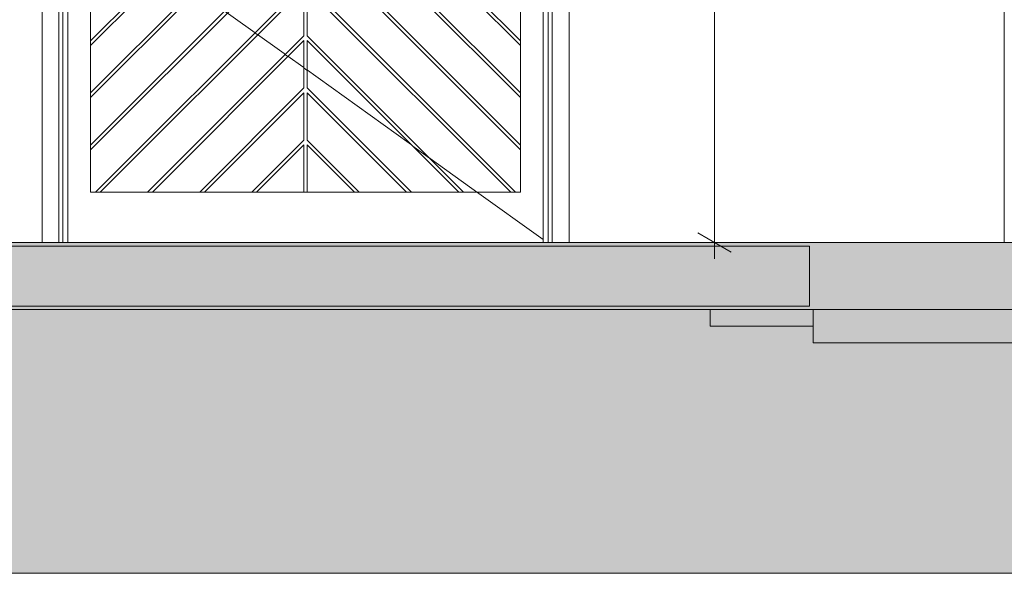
# Model space of a CAD drawing. Header units: millimetres. Extents: x 0 to 1917, y 0 to 847.
# Tile 81 of 230: x 459 to 518, y 646 to 679. Entities that reach past the tile are written whole.
import ezdxf

# ---------------------------------------------------------------- set-up
doc = ezdxf.new("R2010")
doc.units = ezdxf.units.MM
doc.header["$MEASUREMENT"] = 0
doc.set_wipeout_variables(frame=1)
doc.linetypes.add('Linha Tracejada 2_1', pattern=[3, 2, -1])
doc.linetypes.add('Wipeout_Contour', pattern=[1000, 0, -1000])
for name, color, linetype in [('Cota.2D', 7, 'Continuous'), ('Eletrodoméstico & Mobiliário.ARQ', 7, 'Continuous'), ('Interior - Mobiliário', 7, 'Continuous'), ('Laje.ARQ', 7, 'Continuous'), ('Linha & Trama.2D', 7, 'Continuous'), ('Parede.ARQ', 7, 'Continuous')]:
    doc.layers.add(name, color=color, linetype=linetype)

msp = doc.modelspace()

# ---------------------------------------------------------------- linework, layer by layer
at = {"layer": 'Linha & Trama.2D', "color": 8, "linetype": 'Continuous', "lineweight": 0}
msp.add_line((609.905, 645.761), (65.194, 645.761), dxfattribs=at)

# ---------------------------------------------------------------- wipeouts: each hides what was drawn before it
at = {"color": 254, "linetype": 'Wipeout_Contour', "lineweight": 0, "ltscale": 3309.30823}
msp.add_wipeout([(461.71, 707.268), (461.71, 665.528), (461.95, 665.528), (461.95, 707.028)], dxfattribs=at).dxf.layer = 'Parede.ARQ'
at = {"color": 254, "linetype": 'Wipeout_Contour', "lineweight": 0, "ltscale": 3376.019603}
msp.add_wipeout([(490.95, 665.528), (491.19, 665.528), (491.19, 707.268), (490.95, 707.028)], dxfattribs=at).dxf.layer = 'Parede.ARQ'
at = {"color": 254, "linetype": 'Wipeout_Contour', "lineweight": 0, "ltscale": 3343.628852}
msp.add_wipeout([(476.55, 687.196), (489.29, 674.456), (489.29, 677.284), (476.55, 690.024)], dxfattribs=at).dxf.layer = 'Parede.ARQ'
at = {"color": 254, "linetype": 'Wipeout_Contour', "lineweight": 0, "ltscale": 3382.191495}
msp.add_wipeout([(506.763, 679.528), (506.763, 665.528), (518.175, 665.528), (518.175, 679.528)], dxfattribs=at).dxf.layer = 'Parede.ARQ'
at = {"color": 254, "linetype": 'Wipeout_Contour', "lineweight": 0, "ltscale": 4921.970984}
msp.add_wipeout([(463.61, 668.528), (462.25, 668.528), (462.25, 665.528), (490.65, 665.528), (490.65, 668.528), (489.29, 668.528)], dxfattribs=at).dxf.layer = 'Parede.ARQ'
at = {"color": 254, "linetype": 'Wipeout_Contour', "lineweight": 0, "ltscale": 3407.574982}
msp.add_wipeout([(506.763, 661.528), (506.763, 659.528), (568.175, 659.528), (568.175, 661.528)], dxfattribs=at).dxf.layer = 'Parede.ARQ'

# ---------------------------------------------------------------- next in the draw order: linework, layer by layer
at = {"layer": 'Parede.ARQ', "color": 251, "linetype": 'Continuous', "lineweight": 0}
msp.add_line((506.763, 659.528), (568.175, 659.528), dxfattribs=at)

# ---------------------------------------------------------------- next in the draw order: wipeouts: each hides what was drawn before it
at = {"color": 254, "linetype": 'Wipeout_Contour', "lineweight": 0, "ltscale": 3439.581212}
msp.add_wipeout([(518.175, 705.528), (518.175, 665.528), (519.775, 665.528), (519.775, 705.528)], dxfattribs=at).dxf.layer = 'Interior - Mobiliário'
at = {"color": 254, "linetype": 'Wipeout_Contour', "lineweight": 0, "ltscale": 3324.262807}
msp.add_wipeout([(500.625, 661.528), (500.625, 660.528), (506.763, 660.528), (506.763, 661.528)], dxfattribs=at).dxf.layer = 'Laje.ARQ'
at = {"color": 254, "linetype": 'Wipeout_Contour', "lineweight": 0, "ltscale": 3308.947979}
msp.add_wipeout([(460.71, 708.268), (460.71, 665.528), (461.71, 665.528), (461.71, 707.268)], dxfattribs=at).dxf.layer = 'Parede.ARQ'
at = {"color": 254, "linetype": 'Wipeout_Contour', "lineweight": 0, "ltscale": 3378.467039}
msp.add_wipeout([(491.19, 707.268), (491.19, 665.528), (492.19, 665.528), (492.19, 708.268)], dxfattribs=at).dxf.layer = 'Parede.ARQ'
at = {"color": 254, "linetype": 'Wipeout_Contour', "lineweight": 0, "ltscale": 3353.79368}
msp.add_wipeout([(476.55, 690.307), (489.29, 677.567), (489.29, 680.395), (476.55, 693.135)], dxfattribs=at).dxf.layer = 'Parede.ARQ'
at = {"color": 254, "linetype": 'Wipeout_Contour', "lineweight": 0, "ltscale": 2466.810595}
msp.add_wipeout([(476.55, 668.528), (479.378, 668.528), (476.55, 671.356)], dxfattribs=at).dxf.layer = 'Parede.ARQ'

# ---------------------------------------------------------------- next in the draw order: hatches: boundary and pattern name
at = {"layer": 'Interior - Mobiliário', "linetype": 'Continuous', "lineweight": 0}
for points in [[(518.175, 661.528), (518.175, 665.528), (517.73, 665.528), (517.73, 661.528)], [(568.175, 661.528), (568.175, 665.528), (518.175, 665.528), (518.175, 661.528)]]:
    msp.add_hatch(color=81, dxfattribs=at).paths.add_polyline_path(points)
at = {"layer": 'Linha & Trama.2D', "linetype": 'Continuous', "lineweight": 0}
h = msp.add_hatch(dxfattribs=at)
h.set_pattern_fill('TERRA_0007', color=30, style=0, pattern_type=2)
h.set_pattern_definition([(45, (-3460.7426, 665.528), (-2.7577163, 2.7577163), []), (45, (-3461.662, 666.447), (-5.515433, 5.515433), []), (45, (-3462.581, 667.3665), (-5.515433, 5.515433), []), (135, (-3463.5003, 668.2857), (0.9192388, 0.9192388), [3.8999999, -3.8999999])])
h.paths.add_polyline_path([(609.905, 661.528), (65.194, 661.528), (65.194, 645.761), (609.905, 645.761)])

# ---------------------------------------------------------------- next in the draw order: linework, layer by layer
at = {"layer": 'Interior - Mobiliário', "color": 102, "linetype": 'Continuous', "lineweight": 0}
msp.add_line((518.175, 665.528), (518.175, 705.528), dxfattribs=at)
at = {"layer": 'Interior - Mobiliário', "color": 102, "linetype": 'Continuous', "lineweight": 0, "flags": 128}
msp.add_lwpolyline([(518.206, 661.528), (518.175, 661.528), (517.73, 661.528), (465.22, 661.528), (464.775, 661.528), (438.52, 661.528), (438.075, 661.528), (340.397, 661.528), (339.952, 661.528), (242.275, 661.528), (241.83, 661.528), (215.575, 661.528), (215.13, 661.528), (162.62, 661.528), (162.175, 661.528), (162.115, 661.528)], dxfattribs=at)
at = {"layer": 'Laje.ARQ', "color": 93, "linetype": 'Continuous', "lineweight": 0}
for q in [(500.625, 661.528), (506.763, 660.528)]:
    msp.add_line((500.625, 660.528), q, dxfattribs=at)
at = {"layer": 'Linha & Trama.2D', "color": 8, "linetype": 'Continuous', "lineweight": 0}
for p, q in [((146.675, 661.726), (506.553, 661.726)), ((65.194, 661.528), (609.905, 661.528))]:
    msp.add_line(p, q, dxfattribs=at)
at = {"layer": 'Parede.ARQ', "color": 251, "linetype": 'Continuous', "lineweight": 0}
msp.add_line((506.763, 661.528), (506.763, 659.528), dxfattribs=at)

# ---------------------------------------------------------------- next in the draw order: wipeouts: each hides what was drawn before it
at = {"color": 254, "linetype": 'Wipeout_Contour', "lineweight": 0, "ltscale": 3309.213327}
msp.add_wipeout([(461.95, 665.528), (462.25, 665.528), (462.25, 706.728), (461.95, 706.728)], dxfattribs=at).dxf.layer = 'Parede.ARQ'
at = {"color": 254, "linetype": 'Wipeout_Contour', "lineweight": 0, "ltscale": 3374.705975}
msp.add_wipeout([(490.65, 706.728), (490.65, 665.528), (490.95, 665.528), (490.95, 706.728)], dxfattribs=at).dxf.layer = 'Parede.ARQ'
at = {"color": 254, "linetype": 'Wipeout_Contour', "lineweight": 0, "ltscale": 3313.812407}
msp.add_wipeout([(476.35, 687.196), (476.35, 690.024), (463.61, 677.284), (463.61, 674.456)], dxfattribs=at).dxf.layer = 'Parede.ARQ'
at = {"color": 254, "linetype": 'Wipeout_Contour', "lineweight": 0, "ltscale": 2462.59948}
msp.add_wipeout([(476.35, 671.356), (473.521, 668.528), (476.35, 668.528)], dxfattribs=at).dxf.layer = 'Parede.ARQ'

# ---------------------------------------------------------------- next in the draw order: wipeouts: each hides what was drawn before it
at = {"color": 254, "linetype": 'Wipeout_Contour', "lineweight": 0, "ltscale": 3374.393376}
msp.add_wipeout([(489.29, 704.768), (489.29, 668.528), (490.65, 668.528), (490.65, 704.768)], dxfattribs=at).dxf.layer = 'Parede.ARQ'
at = {"color": 254, "linetype": 'Wipeout_Contour', "lineweight": 0, "ltscale": 3324.068701}
msp.add_wipeout([(476.35, 690.307), (476.35, 693.135), (463.61, 680.395), (463.61, 677.567)], dxfattribs=at).dxf.layer = 'Parede.ARQ'

# ---------------------------------------------------------------- next in the draw order: wipeouts: each hides what was drawn before it
at = {"color": 254, "linetype": 'Wipeout_Contour', "lineweight": 0, "ltscale": 3312.724034}
msp.add_wipeout([(462.25, 704.768), (462.25, 668.528), (463.61, 668.528), (463.61, 704.768)], dxfattribs=at).dxf.layer = 'Parede.ARQ'

# ---------------------------------------------------------------- next in the draw order: wipeouts: each hides what was drawn before it
at = {"color": 254, "linetype": 'Wipeout_Contour', "lineweight": 0, "ltscale": 76520.389722}
msp.add_wipeout([(463.61, 677.567), (463.61, 677.284), (476.35, 690.024), (476.35, 687.196), (463.61, 674.456), (463.61, 674.173), (476.35, 686.913), (476.35, 684.084), (463.61, 671.344), (463.61, 671.061), (476.35, 683.801), (476.35, 680.973), (463.905, 668.528), (464.187, 668.528), (476.35, 680.69), (476.35, 677.862), (467.016, 668.528), (467.299, 668.528), (476.35, 677.579), (476.35, 674.751), (470.127, 668.528), (470.41, 668.528), (476.35, 674.468), (476.35, 671.639), (473.238, 668.528), (473.521, 668.528), (476.35, 671.356), (476.35, 668.528), (476.55, 668.528), (476.55, 671.356), (479.378, 668.528), (479.661, 668.528), (476.55, 671.639), (476.55, 674.468), (482.489, 668.528), (482.772, 668.528), (476.55, 674.751), (476.55, 677.579), (485.601, 668.528), (485.883, 668.528), (476.55, 677.862), (476.55, 680.69), (488.712, 668.528), (488.995, 668.528), (476.55, 680.973), (476.55, 683.801), (489.29, 671.061), (489.29, 671.344), (476.55, 684.084), (476.55, 686.913), (489.29, 674.173), (489.29, 674.456), (476.55, 687.196), (476.55, 690.024), (489.29, 677.284), (489.29, 677.567), (476.55, 690.307), (476.55, 693.135), (489.29, 680.395), (489.29, 680.678), (476.55, 693.418), (476.55, 696.247), (489.29, 683.507), (489.29, 683.789), (476.55, 696.529), (476.55, 699.358), (489.29, 686.618), (489.29, 686.901), (476.55, 699.641), (476.55, 702.469), (489.29, 689.729), (489.29, 690.012), (476.55, 702.752), (476.55, 704.768), (476.35, 704.768), (476.35, 702.752), (463.61, 690.012), (463.61, 689.729), (476.35, 702.469), (476.35, 699.641), (463.61, 686.901), (463.61, 686.618), (476.35, 699.358), (476.35, 696.529), (463.61, 683.789), (463.61, 683.507), (476.35, 696.247), (476.35, 693.418), (463.61, 680.678), (463.61, 680.395), (476.35, 693.135), (476.35, 690.307)], dxfattribs=at).dxf.layer = 'Parede.ARQ'

# ---------------------------------------------------------------- next in the draw order: wipeouts: each hides what was drawn before it
at = {"color": 254, "linetype": 'Wipeout_Contour', "lineweight": 0, "ltscale": 3296.509247}
msp.add_wipeout([(482.489, 668.528), (476.55, 674.468), (476.55, 671.639), (479.661, 668.528)], dxfattribs=at).dxf.layer = 'Parede.ARQ'

# ---------------------------------------------------------------- next in the draw order: wipeouts: each hides what was drawn before it
at = {"color": 254, "linetype": 'Wipeout_Contour', "lineweight": 0, "ltscale": 3305.271784}
msp.add_wipeout([(476.55, 677.579), (476.55, 674.751), (482.772, 668.528), (485.601, 668.528)], dxfattribs=at).dxf.layer = 'Parede.ARQ'

# ---------------------------------------------------------------- next in the draw order: wipeouts: each hides what was drawn before it
at = {"color": 254, "linetype": 'Wipeout_Contour', "lineweight": 0, "ltscale": 3314.038075}
msp.add_wipeout([(476.55, 680.69), (476.55, 677.862), (485.883, 668.528), (488.712, 668.528)], dxfattribs=at).dxf.layer = 'Parede.ARQ'

# ---------------------------------------------------------------- next in the draw order: wipeouts: each hides what was drawn before it
at = {"color": 254, "linetype": 'Wipeout_Contour', "lineweight": 0, "ltscale": 4151.161274}
msp.add_wipeout([(476.55, 683.801), (476.55, 680.973), (488.995, 668.528), (489.29, 668.528), (489.29, 671.061)], dxfattribs=at).dxf.layer = 'Parede.ARQ'

# ---------------------------------------------------------------- next in the draw order: wipeouts: each hides what was drawn before it
at = {"color": 254, "linetype": 'Wipeout_Contour', "lineweight": 0, "ltscale": 3333.479489}
msp.add_wipeout([(476.55, 686.913), (476.55, 684.084), (489.29, 671.344), (489.29, 674.173)], dxfattribs=at).dxf.layer = 'Parede.ARQ'

# ---------------------------------------------------------------- next in the draw order: wipeouts: each hides what was drawn before it
at = {"color": 254, "linetype": 'Wipeout_Contour', "lineweight": 0, "ltscale": 3284.988057}
msp.add_wipeout([(470.41, 668.528), (473.238, 668.528), (476.35, 671.639), (476.35, 674.468)], dxfattribs=at).dxf.layer = 'Parede.ARQ'

# ---------------------------------------------------------------- next in the draw order: wipeouts: each hides what was drawn before it
at = {"color": 254, "linetype": 'Wipeout_Contour', "lineweight": 0, "ltscale": 3286.719153}
msp.add_wipeout([(467.299, 668.528), (470.127, 668.528), (476.35, 674.751), (476.35, 677.579)], dxfattribs=at).dxf.layer = 'Parede.ARQ'

# ---------------------------------------------------------------- next in the draw order: wipeouts: each hides what was drawn before it
at = {"color": 254, "linetype": 'Wipeout_Contour', "lineweight": 0, "ltscale": 3288.357195}
msp.add_wipeout([(464.187, 668.528), (467.016, 668.528), (476.35, 677.862), (476.35, 680.69)], dxfattribs=at).dxf.layer = 'Parede.ARQ'

# ---------------------------------------------------------------- next in the draw order: wipeouts: each hides what was drawn before it
at = {"color": 254, "linetype": 'Wipeout_Contour', "lineweight": 0, "ltscale": 4107.150736}
msp.add_wipeout([(463.61, 668.528), (463.905, 668.528), (476.35, 680.973), (476.35, 683.801), (463.61, 671.061)], dxfattribs=at).dxf.layer = 'Parede.ARQ'

# ---------------------------------------------------------------- next in the draw order: wipeouts: each hides what was drawn before it
at = {"color": 254, "linetype": 'Wipeout_Contour', "lineweight": 0, "ltscale": 3303.571154}
msp.add_wipeout([(463.61, 674.173), (463.61, 671.344), (476.35, 684.084), (476.35, 686.913)], dxfattribs=at).dxf.layer = 'Parede.ARQ'

# ---------------------------------------------------------------- next in the draw order: wipeouts: each hides what was drawn before it
at = {"color": 254, "linetype": 'Wipeout_Contour', "lineweight": 0, "ltscale": 6731.642092}
msp.add_wipeout([(506.763, 724.528), (459.375, 724.528), (459.375, 665.528), (460.71, 665.528), (460.71, 708.268), (492.19, 708.268), (492.19, 665.528), (506.763, 665.528)], dxfattribs=at).dxf.layer = 'Parede.ARQ'

# ---------------------------------------------------------------- next in the draw order: hatches: boundary and pattern name
at = {"layer": 'Interior - Mobiliário', "linetype": 'Continuous', "lineweight": 0}
for points in [[(464.775, 661.528), (464.775, 665.528), (438.52, 665.528), (438.52, 661.528)], [(465.22, 661.528), (465.22, 665.528), (464.775, 665.528), (464.775, 661.528)], [(517.73, 661.528), (517.73, 665.528), (465.22, 665.528), (465.22, 661.528)]]:
    msp.add_hatch(color=81, dxfattribs=at).paths.add_polyline_path(points)
at = {"layer": 'Linha & Trama.2D', "linetype": 'Continuous', "lineweight": 0}
h = msp.add_hatch(dxfattribs=at)
h.set_pattern_fill('CONCRETO_0007', color=154, style=0, pattern_type=2)
h.set_pattern_definition([(0, (-3460.7426, 665.528), (0, 7.794229), [0.4875, -4.0125]), (0, (-3458.4926, 669.425), (0, 7.794229), [0.4875, -4.0125]), (60, (-3460.7426, 665.528), (-6.75, 3.897114), [0.4875, -4.0125]), (60, (-3456.2426, 665.528), (-6.75, 3.897114), [0.4875, -4.0125]), (120, (-3460.255, 665.528), (6.75, 3.897114), [0.4875, -4.0125]), (120, (-3455.755, 665.528), (6.75, 3.897114), [0.4875, -4.0125]), (0, (-3460.7426, 666.278), (0, 1.5), [0, -1.5, 0, -2.25]), (45, (-3459.9926, 666.278), (-1.0606602, 1.0606602), [0, -1.125, 0, -1.875])])
h.paths.add_polyline_path([(146.675, 661.726), (506.553, 661.726), (506.553, 665.303), (146.675, 665.303)])

# ---------------------------------------------------------------- next in the draw order: linework, layer by layer
at = {"layer": 'Cota.2D', "color": 7, "linetype": 'Continuous', "lineweight": 0}
for p, q in [((500.88, 665.528), (500.88, 771.528)), ((499.88, 666.105), (501.88, 664.951)), ((502.38, 665.528), (499.38, 665.528)), ((500.88, 664.55), (500.88, 665.528))]:
    msp.add_line(p, q, dxfattribs=at)
at = {"layer": 'Eletrodoméstico & Mobiliário.ARQ', "color": 161, "linetype": 'Linha Tracejada 2_1', "lineweight": 0}
msp.add_line((65.194, 665.528), (602.571, 665.528), dxfattribs=at)
at = {"layer": 'Interior - Mobiliário', "color": 102, "linetype": 'Continuous', "lineweight": 0, "flags": 128}
msp.add_lwpolyline([(518.206, 665.528), (518.175, 665.528), (517.73, 665.528), (465.22, 665.528), (464.775, 665.528), (438.52, 665.528), (438.075, 665.528), (340.397, 665.528), (339.952, 665.528), (242.275, 665.528), (241.83, 665.528), (215.575, 665.528), (215.13, 665.528), (162.62, 665.528), (162.175, 665.528), (162.115, 665.528)], dxfattribs=at)
at = {"layer": 'Linha & Trama.2D', "color": 8, "linetype": 'Continuous', "lineweight": 0}
for p, q in [((506.553, 665.303), (146.675, 665.303)), ((506.553, 661.726), (506.553, 665.303))]:
    msp.add_line(p, q, dxfattribs=at)
at = {"layer": 'Parede.ARQ', "color": 30, "linetype": 'Continuous', "lineweight": 0}
for p, q in [((460.71, 708.268), (460.71, 665.528)), ((492.19, 665.528), (492.19, 708.268)), ((461.71, 665.528), (461.71, 707.268)), ((461.95, 665.528), (461.95, 707.028)), ((490.95, 707.028), (490.95, 665.528)), ((491.19, 707.268), (491.19, 665.528)), ((462.25, 665.528), (462.25, 706.728)), ((490.65, 706.728), (490.65, 665.528)), ((463.61, 704.768), (463.61, 668.528)), ((489.29, 668.528), (489.29, 704.768)), ((463.61, 677.567), (476.35, 690.307)), ((476.35, 690.024), (463.61, 677.284)), ((489.29, 677.567), (476.55, 690.307)), ((476.55, 690.024), (489.29, 677.284)), ((463.61, 674.456), (476.35, 687.196)), ((489.29, 674.456), (476.55, 687.196)), ((476.35, 686.913), (463.61, 674.173)), ((476.55, 686.913), (489.29, 674.173)), ((490.65, 665.7), (462.25, 686.076)), ((463.61, 671.344), (476.35, 684.084)), ((489.29, 671.344), (476.55, 684.084)), ((476.35, 683.801), (463.61, 671.061)), ((476.55, 683.801), (489.29, 671.061)), ((463.905, 668.528), (476.35, 680.973)), ((476.35, 680.69), (464.187, 668.528)), ((476.35, 677.862), (476.35, 680.69)), ((488.995, 668.528), (476.55, 680.973)), ((476.55, 677.862), (476.55, 680.69)), ((476.55, 680.69), (488.712, 668.528)), ((467.016, 668.528), (476.35, 677.862)), ((476.35, 677.579), (467.299, 668.528)), ((476.35, 674.751), (476.35, 677.579)), ((485.883, 668.528), (476.55, 677.862)), ((476.55, 674.751), (476.55, 677.579)), ((476.55, 677.579), (485.601, 668.528)), ((470.127, 668.528), (476.35, 674.751)), ((482.772, 668.528), (476.55, 674.751)), ((476.35, 674.468), (470.41, 668.528)), ((476.35, 671.639), (476.35, 674.468)), ((476.55, 671.639), (476.55, 674.468)), ((476.55, 674.468), (482.489, 668.528)), ((473.238, 668.528), (476.35, 671.639)), ((476.35, 671.356), (473.521, 668.528)), ((476.35, 668.528), (476.35, 671.356)), ((479.661, 668.528), (476.55, 671.639)), ((476.55, 668.528), (476.55, 671.356)), ((476.55, 671.356), (479.378, 668.528)), ((463.61, 668.528), (489.29, 668.528))]:
    msp.add_line(p, q, dxfattribs=at)

doc.saveas('drawing.dxf')
